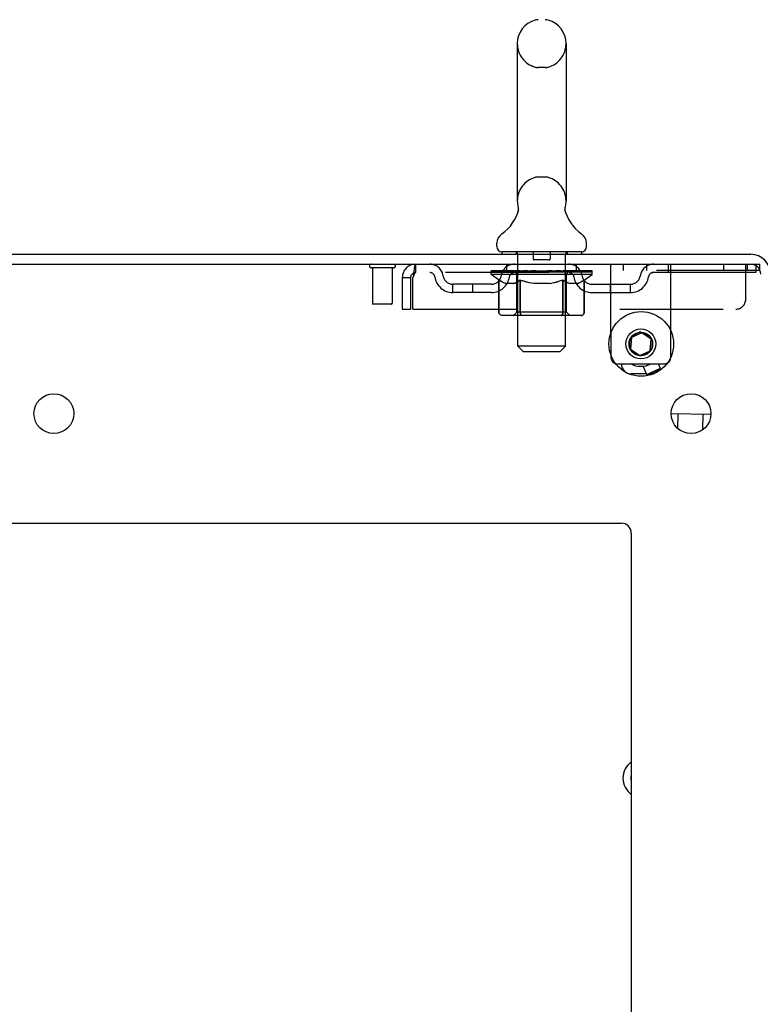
# Model space of a CAD drawing. Header units: inches. Extents: x 0 to 236, y 0 to 153.
# Tile 5 of 95: x 23 to 32, y 86 to 98. Entities that reach past the tile are written whole.
import ezdxf

# ---------------------------------------------------------------- set-up
doc = ezdxf.new("R2010")
doc.units = ezdxf.units.IN
doc.header["$LTSCALE"] = 12.986111
doc.header["$MEASUREMENT"] = 0
doc.linetypes.add('HIDDEN', pattern=[0.2, 0.1, -0.1])
doc.layers.get('0').update_dxf_attribs({"linetype": 'CONTINUOUS'})
doc.layers.add('DEFAULT_2', color=8, linetype='HIDDEN')

msp = doc.modelspace()

# ---------------------------------------------------------------- linework, layer by layer
at = {"color": 7, "linetype": 'Continuous'}
for p, q in [((29.272, 97.672), (29.272, 95.697)), ((29.884, 97.672), (29.884, 95.697)), ((29.278, 95.554), (29.277, 95.549)), ((29.872, 95.603), (29.873, 95.608)), ((29.872, 95.598), (29.872, 95.603)), ((29.872, 95.593), (29.872, 95.598)), ((29.872, 95.588), (29.872, 95.593)), ((29.872, 95.583), (29.872, 95.588)), ((29.873, 95.578), (29.872, 95.583)), ((29.873, 95.613), (29.874, 95.618)), ((29.873, 95.608), (29.873, 95.613)), ((29.874, 95.573), (29.873, 95.578)), ((29.874, 95.618), (29.875, 95.623)), ((29.874, 95.568), (29.874, 95.573)), ((29.875, 95.564), (29.874, 95.568)), ((29.875, 95.623), (29.876, 95.627)), ((29.875, 95.623), (29.876, 95.627)), ((29.875, 95.623), (29.876, 95.627)), ((29.876, 95.56), (29.875, 95.564)), ((29.875, 95.563), (29.875, 95.564)), ((29.015, 95.126), (29.015, 95.165)), ((29.078, 95.057), (29.078, 95.027)), ((30.078, 95.057), (29.078, 95.057)), ((30.078, 95.057), (30.078, 95.027)), ((30.14, 95.126), (30.14, 95.165)), ((14.515, 95.027), (32.203, 95.027)), ((14.453, 94.902), (32.203, 94.902)), ((30.679, 93.868), (30.687, 93.959)), ((30.704, 93.981), (30.692, 93.838)), ((30.835, 94.042), (30.704, 93.981)), ((30.722, 94.009), (30.806, 94.048)), ((30.953, 93.96), (30.835, 94.042)), ((30.866, 94.043), (30.941, 93.99)), ((30.941, 93.816), (30.953, 93.96)), ((30.967, 93.935), (30.959, 93.844)), ((30.692, 93.838), (30.81, 93.755)), ((30.78, 93.76), (30.705, 93.813)), ((30.81, 93.755), (30.941, 93.816)), ((30.924, 93.794), (30.84, 93.755)), ((30.899, 93.519), (30.85, 93.622)), ((30.899, 93.519), (31.068, 93.597)), ((30.913, 93.514), (31.061, 93.584)), ((31.068, 93.597), (31.042, 93.652)), ((31.061, 93.584), (31.068, 93.597)), ((30.913, 93.514), (30.899, 93.519)), ((31.703, 93.018), (31.203, 93.026)), ((31.288, 92.838), (31.291, 93.024)), ((31.601, 92.825), (31.604, 93.019)), ((16.328, 91.652), (30.578, 91.652)), ((30.703, 91.527), (30.703, 13.152))]:
    msp.add_line(p, q, dxfattribs=at)
at = {"color": 3, "linetype": 'Continuous'}
for p, q in [((31.198, 93.734), (31.198, 94.069)), ((30.448, 94.045), (30.448, 93.758)), ((30.528, 93.652), (31.118, 93.652)), ((30.895, 93.527), (30.703, 93.527)), ((30.984, 93.527), (30.939, 93.527))]:
    msp.add_line(p, q, dxfattribs=at)
at = {"color": 7, "linetype": 'Continuous'}
for points in [[(29.284, 95.598), (29.284, 95.593), (29.284, 95.588), (29.283, 95.583), (29.283, 95.578), (29.282, 95.573), (29.281, 95.568), (29.28, 95.564), (29.279, 95.559), (29.278, 95.554)], [(29.28, 95.627), (29.281, 95.623), (29.282, 95.618), (29.283, 95.613), (29.283, 95.608), (29.283, 95.603), (29.284, 95.598)], [(29.874, 95.618), (29.875, 95.623), (29.876, 95.627)]]:
    msp.add_lwpolyline(points, dxfattribs=at)
for centre, radius in [((30.828, 93.902), 0.406), ((30.823, 93.902), 0.148), ((23.453, 93.027), 0.25), ((31.453, 93.027), 0.25)]:
    msp.add_circle(centre, radius, dxfattribs=at)
at = {"color": 3, "linetype": 'Continuous'}
msp.add_circle((30.823, 93.902), 0.188, dxfattribs=at)
at = {"color": 7, "linetype": 'Continuous'}
for centre, radius, start, end in [((29.578, 97.672), 0.306, 105.6303, 180), ((29.534, 97.828), 0.144, 90, 105.6303), ((29.622, 97.828), 0.144, 74.3697, 90), ((29.578, 97.672), 0.306, 0, 74.3697), ((29.578, 95.697), 0.306, 180, 193.2053), ((29.578, 95.697), 0.306, 346.7947, 360), ((28.78, 95.713), 0.523, 304.6624, 347.2389), ((30.376, 95.713), 0.523, 192.7611, 235.3376), ((29.159, 95.165), 0.144, 124.6624, 180), ((29.997, 95.165), 0.144, 360, 55.3376), ((29.084, 95.126), 0.069, 180, 265), ((30.071, 95.126), 0.069, 275, 360), ((32.203, 94.777), 0.25, 0, 90), ((32.203, 94.777), 0.125, 0, 90), ((30.828, 93.902), 0.148, 130.242, 164.8806), ((30.828, 93.902), 0.148, 90.9635, 99.8375), ((30.828, 93.902), 0.148, 186.4688, 203.4222), ((30.828, 93.902), 0.148, 206.7974, 220.9562), ((30.828, 93.902), 0.148, 249.0869, 269.0365), ((30.823, 93.902), 0.281, 242.8909, 297.0926), ((30.578, 91.527), 0.125, 0, 90), ((30.848, 88.452), 0.148, 168.7847, 191.2153)]:
    msp.add_arc(centre, radius, start, end, dxfattribs=at)
at = {"color": 3, "linetype": 'Continuous'}
for centre, radius, start, end in [((30.528, 93.732), 0.08, 253.5039, 270), ((30.703, 93.652), 0.125, 180, 270), ((31.118, 93.732), 0.08, 270, 297.7981), ((31.123, 93.732), 0.08, 270, 291.6833), ((30.848, 88.452), 0.25, 125.4744, 234.5256), ((30.848, 88.452), 0.15, 165.2432, 194.7568)]:
    msp.add_arc(centre, radius, start, end, dxfattribs=at)
at = {"layer": 'DEFAULT_2', "color": 8, "linetype": 'HIDDEN'}
for p, q in [((29.622, 97.372), (29.534, 97.372)), ((29.622, 95.997), (29.534, 95.997)), ((29.258, 95.057), (29.258, 95.027)), ((29.473, 95.047), (29.473, 94.967)), ((29.683, 95.047), (29.683, 94.967)), ((29.898, 95.057), (29.898, 95.027)), ((29.278, 93.876), (29.278, 95.027)), ((29.673, 94.957), (29.483, 94.957)), ((29.878, 93.876), (29.878, 95.027)), ((27.72, 94.859), (27.436, 94.859)), ((27.454, 94.859), (27.454, 94.412)), ((27.702, 94.859), (27.702, 94.412)), ((27.995, 94.902), (27.995, 94.798)), ((32.265, 94.798), (27.995, 94.798)), ((28.945, 94.772), (28.945, 94.819)), ((28.945, 94.812), (29.251, 94.812)), ((28.946, 94.812), (28.946, 94.816)), ((29.066, 94.815), (28.946, 94.816)), ((28.954, 94.812), (28.954, 94.819)), ((28.963, 94.809), (28.963, 94.812)), ((28.963, 94.809), (30.193, 94.809)), ((28.972, 94.809), (28.972, 94.812)), ((28.973, 94.809), (28.973, 94.812)), ((28.983, 94.812), (28.983, 94.819)), ((28.999, 94.809), (28.999, 94.812)), ((29.001, 94.809), (29.001, 94.812)), ((29.029, 94.812), (29.029, 94.819)), ((29.044, 94.809), (29.044, 94.812)), ((29.047, 94.809), (29.047, 94.812)), ((29.066, 94.812), (29.066, 94.815)), ((29.093, 94.812), (29.093, 94.819)), ((29.094, 94.809), (29.094, 94.812)), ((29.095, 94.809), (29.095, 94.812)), ((29.098, 94.809), (29.098, 94.812)), ((29.105, 94.809), (29.105, 94.812)), ((29.105, 94.809), (29.105, 94.812)), ((29.109, 94.809), (29.109, 94.812)), ((29.112, 94.809), (29.112, 94.813)), ((29.116, 94.809), (29.116, 94.812)), ((29.13, 94.809), (29.13, 94.812)), ((29.14, 94.798), (29.14, 94.902)), ((29.149, 94.809), (29.149, 94.814)), ((29.149, 94.809), (29.149, 94.812)), ((29.169, 94.809), (29.169, 94.812)), ((29.169, 94.809), (29.169, 94.812)), ((29.171, 94.812), (29.171, 94.819)), ((29.18, 94.809), (29.18, 94.812)), ((29.185, 94.809), (29.185, 94.812)), ((29.194, 94.809), (29.194, 94.812)), ((29.205, 94.809), (29.205, 94.816)), ((29.221, 94.809), (29.221, 94.812)), ((29.224, 94.809), (29.224, 94.812)), ((29.251, 94.809), (29.251, 94.812)), ((29.318, 94.812), (29.256, 94.812)), ((29.261, 94.812), (29.261, 94.819)), ((29.268, 94.809), (29.268, 94.812)), ((29.273, 94.809), (29.273, 94.812)), ((29.279, 94.809), (29.279, 94.817)), ((29.283, 94.809), (29.283, 94.812)), ((29.294, 94.809), (29.294, 94.812)), ((29.318, 94.809), (29.318, 94.812)), ((29.393, 94.812), (29.334, 94.812)), ((29.354, 94.809), (29.354, 94.812)), ((29.361, 94.812), (29.361, 94.819)), ((29.365, 94.809), (29.365, 94.812)), ((29.367, 94.809), (29.367, 94.818)), ((29.37, 94.809), (29.37, 94.812)), ((29.378, 94.809), (29.378, 94.812)), ((29.393, 94.809), (29.393, 94.812)), ((29.473, 94.812), (29.419, 94.812)), ((29.432, 94.809), (29.432, 94.812)), ((29.463, 94.812), (29.578, 94.819)), ((29.468, 94.812), (29.468, 94.819)), ((29.468, 94.818), (29.468, 94.819)), ((29.468, 94.812), (29.468, 94.818)), ((29.468, 94.809), (29.468, 94.812)), ((29.472, 94.809), (29.472, 94.812)), ((29.473, 94.809), (29.473, 94.812)), ((29.474, 94.809), (29.474, 94.812)), ((29.557, 94.812), (29.509, 94.812)), ((29.514, 94.809), (29.514, 94.812)), ((29.557, 94.809), (29.557, 94.812)), ((29.575, 94.812), (29.575, 94.812)), ((29.575, 94.809), (29.575, 94.812)), ((29.575, 94.809), (29.575, 94.812)), ((29.578, 94.812), (29.578, 94.819)), ((29.578, 94.819), (29.692, 94.812)), ((29.58, 94.809), (29.58, 94.812)), ((29.58, 94.812), (29.581, 94.812)), ((29.581, 94.809), (29.581, 94.812)), ((29.599, 94.809), (29.599, 94.812)), ((29.599, 94.812), (29.647, 94.812)), ((29.641, 94.809), (29.641, 94.812)), ((29.682, 94.809), (29.682, 94.812)), ((29.682, 94.809), (29.682, 94.812)), ((29.682, 94.812), (29.737, 94.812)), ((29.683, 94.809), (29.683, 94.812)), ((29.687, 94.818), (29.688, 94.819)), ((29.687, 94.812), (29.687, 94.818)), ((29.687, 94.809), (29.687, 94.812)), ((29.688, 94.812), (29.688, 94.819)), ((29.724, 94.809), (29.724, 94.812)), ((29.763, 94.809), (29.763, 94.812)), ((29.763, 94.812), (29.822, 94.812)), ((29.778, 94.809), (29.778, 94.812)), ((29.786, 94.809), (29.786, 94.812)), ((29.788, 94.809), (29.788, 94.818)), ((29.791, 94.809), (29.791, 94.812)), ((29.794, 94.812), (29.794, 94.819)), ((29.802, 94.809), (29.802, 94.812)), ((29.838, 94.809), (29.838, 94.812)), ((29.838, 94.812), (29.9, 94.812)), ((29.862, 94.809), (29.862, 94.812)), ((29.873, 94.809), (29.873, 94.812)), ((29.877, 94.809), (29.877, 94.817)), ((29.883, 94.809), (29.883, 94.812)), ((29.888, 94.809), (29.888, 94.812)), ((29.895, 94.812), (29.895, 94.819)), ((29.905, 94.809), (29.905, 94.812)), ((29.905, 94.812), (30.211, 94.812)), ((29.932, 94.809), (29.932, 94.812)), ((29.935, 94.809), (29.935, 94.812)), ((29.951, 94.809), (29.951, 94.816)), ((29.962, 94.809), (29.962, 94.812)), ((29.971, 94.809), (29.971, 94.812)), ((29.975, 94.809), (29.975, 94.812)), ((29.985, 94.812), (29.985, 94.819)), ((29.986, 94.809), (29.986, 94.812)), ((29.986, 94.809), (29.986, 94.812)), ((30.007, 94.809), (30.007, 94.814)), ((30.007, 94.809), (30.007, 94.812)), ((30.015, 94.798), (30.015, 94.902)), ((30.025, 94.809), (30.025, 94.812)), ((30.04, 94.809), (30.04, 94.812)), ((30.044, 94.809), (30.044, 94.813)), ((30.047, 94.809), (30.047, 94.812)), ((30.051, 94.809), (30.051, 94.812)), ((30.051, 94.809), (30.051, 94.812)), ((30.058, 94.809), (30.058, 94.812)), ((30.061, 94.809), (30.061, 94.812)), ((30.062, 94.809), (30.062, 94.812)), ((30.063, 94.812), (30.063, 94.819)), ((30.09, 94.815), (30.21, 94.816)), ((30.09, 94.812), (30.09, 94.815)), ((30.109, 94.809), (30.109, 94.812)), ((30.112, 94.809), (30.112, 94.812)), ((30.126, 94.812), (30.126, 94.819)), ((30.155, 94.809), (30.155, 94.812)), ((30.157, 94.809), (30.157, 94.812)), ((30.173, 94.812), (30.173, 94.819)), ((30.183, 94.809), (30.183, 94.812)), ((30.184, 94.809), (30.184, 94.812)), ((30.193, 94.809), (30.193, 94.812)), ((30.202, 94.812), (30.202, 94.819)), ((30.21, 94.812), (30.21, 94.816)), ((30.211, 94.772), (30.211, 94.819)), ((30.448, 94.045), (30.448, 94.902)), ((32.318, 94.824), (30.448, 94.824)), ((30.6, 94.902), (30.6, 94.824)), ((30.896, 94.902), (30.896, 94.824)), ((31.165, 94.902), (31.165, 94.798)), ((31.198, 94.069), (31.198, 94.902)), ((31.86, 94.902), (31.86, 94.824)), ((32.14, 94.464), (32.14, 94.902)), ((32.156, 94.902), (32.156, 94.824)), ((32.203, 94.902), (32.318, 94.902)), ((32.265, 94.902), (32.265, 94.798)), ((32.318, 94.824), (32.318, 94.902)), ((27.828, 94.735), (27.828, 94.339)), ((27.828, 94.735), (27.932, 94.735)), ((27.932, 94.735), (27.932, 94.339)), ((27.962, 94.339), (27.962, 94.735)), ((29.044, 94.702), (28.945, 94.772)), ((30.211, 94.772), (28.945, 94.772)), ((29.041, 94.297), (29.041, 94.704)), ((29.041, 94.704), (29.056, 94.694)), ((29.044, 94.297), (29.044, 94.702)), ((29.044, 94.702), (29.058, 94.693)), ((29.071, 94.685), (29.056, 94.694)), ((29.072, 94.684), (29.058, 94.693)), ((29.086, 94.677), (29.071, 94.685)), ((29.085, 94.677), (29.072, 94.684)), ((29.1, 94.67), (29.085, 94.677)), ((29.099, 94.67), (29.085, 94.677)), ((29.265, 94.677), (29.251, 94.67)), ((29.27, 94.677), (29.256, 94.67)), ((29.265, 94.3), (29.265, 94.769)), ((29.28, 94.685), (29.265, 94.677)), ((29.284, 94.685), (29.27, 94.677)), ((29.294, 94.694), (29.279, 94.685)), ((29.297, 94.693), (29.283, 94.685)), ((29.309, 94.704), (29.294, 94.694)), ((29.311, 94.703), (29.297, 94.693)), ((29.309, 94.297), (29.309, 94.704)), ((29.309, 94.704), (29.338, 94.694)), ((29.311, 94.297), (29.311, 94.703)), ((29.311, 94.703), (29.34, 94.693)), ((29.367, 94.685), (29.338, 94.694)), ((29.369, 94.684), (29.34, 94.693)), ((29.367, 94.685), (29.397, 94.677)), ((29.732, 94.67), (29.761, 94.677)), ((29.76, 94.677), (29.789, 94.685)), ((29.818, 94.694), (29.789, 94.685)), ((29.844, 94.703), (29.815, 94.693)), ((29.847, 94.704), (29.817, 94.694)), ((29.844, 94.297), (29.844, 94.703)), ((29.844, 94.703), (29.858, 94.693)), ((29.847, 94.297), (29.847, 94.704)), ((29.847, 94.704), (29.862, 94.694)), ((29.872, 94.685), (29.858, 94.693)), ((29.876, 94.685), (29.861, 94.694)), ((29.886, 94.677), (29.872, 94.685)), ((29.891, 94.677), (29.876, 94.685)), ((29.9, 94.67), (29.886, 94.677)), ((29.905, 94.67), (29.89, 94.677)), ((29.891, 94.3), (29.891, 94.769)), ((30.07, 94.677), (30.056, 94.67)), ((30.071, 94.677), (30.057, 94.67)), ((30.085, 94.685), (30.07, 94.677)), ((30.084, 94.684), (30.07, 94.677)), ((30.098, 94.693), (30.084, 94.684)), ((30.099, 94.694), (30.085, 94.685)), ((30.112, 94.702), (30.098, 94.693)), ((30.114, 94.704), (30.099, 94.694)), ((30.112, 94.702), (30.211, 94.772)), ((30.112, 94.297), (30.112, 94.702)), ((30.114, 94.297), (30.114, 94.704)), ((28.463, 94.547), (28.463, 94.651)), ((28.946, 94.651), (28.463, 94.651)), ((28.713, 94.547), (28.713, 94.651)), ((29.112, 94.665), (29.099, 94.67)), ((29.114, 94.665), (29.1, 94.67)), ((29.125, 94.66), (29.112, 94.665)), ((29.129, 94.66), (29.114, 94.665)), ((29.229, 94.66), (29.125, 94.66)), ((29.222, 94.66), (29.237, 94.665)), ((29.229, 94.66), (29.243, 94.665)), ((29.251, 94.67), (29.237, 94.665)), ((29.256, 94.671), (29.243, 94.665)), ((29.452, 94.665), (29.423, 94.671)), ((29.479, 94.66), (29.451, 94.665)), ((29.677, 94.66), (29.479, 94.66)), ((29.677, 94.66), (29.705, 94.665)), ((29.733, 94.671), (29.704, 94.665)), ((29.913, 94.665), (29.899, 94.671)), ((29.919, 94.665), (29.905, 94.67)), ((29.926, 94.66), (29.913, 94.665)), ((29.933, 94.66), (29.919, 94.665)), ((30.03, 94.66), (29.926, 94.66)), ((30.027, 94.66), (30.041, 94.665)), ((30.03, 94.66), (30.044, 94.665)), ((30.056, 94.67), (30.041, 94.665)), ((30.057, 94.67), (30.044, 94.665)), ((30.209, 94.651), (30.692, 94.651)), ((30.442, 94.547), (30.442, 94.651)), ((30.692, 94.547), (30.692, 94.651)), ((28.946, 94.547), (28.463, 94.547)), ((30.209, 94.547), (30.692, 94.547)), ((27.692, 94.402), (27.464, 94.402)), ((27.828, 94.339), (27.932, 94.339)), ((27.962, 94.339), (32.015, 94.339)), ((30.071, 94.26), (29.084, 94.26)), ((29.265, 94.3), (29.225, 94.26)), ((29.891, 94.3), (29.265, 94.3)), ((29.323, 94.265), (29.321, 94.267)), ((29.328, 94.261), (29.325, 94.263)), ((29.33, 94.26), (29.328, 94.261)), ((29.333, 94.26), (29.33, 94.26)), ((29.823, 94.26), (29.825, 94.26)), ((29.83, 94.263), (29.833, 94.265)), ((29.833, 94.265), (29.835, 94.267)), ((29.891, 94.3), (29.93, 94.26)), ((29.347, 93.807), (29.278, 93.876)), ((29.878, 93.876), (29.278, 93.876)), ((29.809, 93.807), (29.878, 93.876)), ((29.347, 93.807), (29.809, 93.807)), ((30.448, 93.758), (30.448, 93.732)), ((31.198, 93.732), (31.198, 93.734))]:
    msp.add_line(p, q, dxfattribs=at)
for points in [[(29.872, 95.593), (29.872, 95.598), (29.872, 95.603), (29.873, 95.608), (29.873, 95.613), (29.874, 95.618)], [(29.874, 95.568), (29.874, 95.573), (29.873, 95.578), (29.872, 95.583), (29.872, 95.588)], [(27.995, 94.902), (27.993, 94.9), (27.99, 94.897), (27.988, 94.892), (27.985, 94.885), (27.983, 94.876), (27.981, 94.865), (27.978, 94.853), (27.976, 94.839), (27.974, 94.823), (27.971, 94.807), (27.969, 94.79), (27.967, 94.772), (27.964, 94.753), (27.962, 94.735)], [(27.995, 94.798), (27.993, 94.797), (27.99, 94.796), (27.988, 94.794), (27.985, 94.791), (27.983, 94.788), (27.981, 94.784), (27.978, 94.779), (27.976, 94.774), (27.974, 94.768), (27.971, 94.762), (27.969, 94.755), (27.967, 94.749), (27.964, 94.742), (27.962, 94.735)], [(29.424, 94.67), (29.395, 94.677), (29.367, 94.685)], [(29.816, 94.693), (29.787, 94.684), (29.759, 94.677), (29.732, 94.67)], [(29.084, 94.26), (29.079, 94.26), (29.074, 94.261), (29.069, 94.263), (29.064, 94.265), (29.059, 94.267), (29.055, 94.27), (29.051, 94.274), (29.048, 94.278), (29.045, 94.282), (29.043, 94.287), (29.042, 94.292), (29.041, 94.297)], [(29.087, 94.26), (29.082, 94.26), (29.076, 94.261), (29.071, 94.263), (29.067, 94.265), (29.062, 94.267), (29.058, 94.27), (29.054, 94.274), (29.05, 94.278), (29.048, 94.282), (29.046, 94.287), (29.044, 94.292), (29.044, 94.297)], [(29.33, 94.26), (29.328, 94.26), (29.325, 94.261), (29.323, 94.263), (29.32, 94.265), (29.318, 94.267), (29.316, 94.27), (29.314, 94.274), (29.312, 94.278), (29.311, 94.282), (29.31, 94.287), (29.309, 94.292), (29.309, 94.297)], [(29.312, 94.287), (29.312, 94.292), (29.311, 94.297)], [(29.313, 94.282), (29.312, 94.287), (29.312, 94.292), (29.311, 94.297)], [(29.325, 94.263), (29.323, 94.265), (29.321, 94.267), (29.318, 94.27), (29.316, 94.274), (29.315, 94.278), (29.313, 94.282)], [(29.318, 94.27), (29.316, 94.274), (29.315, 94.278)], [(29.825, 94.26), (29.828, 94.26), (29.83, 94.261), (29.833, 94.263), (29.835, 94.265), (29.838, 94.267), (29.84, 94.27), (29.842, 94.274), (29.843, 94.278), (29.845, 94.282), (29.846, 94.287), (29.846, 94.292), (29.847, 94.297)], [(29.825, 94.26), (29.828, 94.261), (29.83, 94.263)], [(29.835, 94.267), (29.837, 94.27), (29.839, 94.274), (29.841, 94.278), (29.842, 94.282)], [(29.837, 94.27), (29.839, 94.274), (29.841, 94.278)], [(29.842, 94.282), (29.843, 94.287), (29.844, 94.292), (29.844, 94.297)], [(29.843, 94.287), (29.844, 94.292), (29.844, 94.297)], [(30.069, 94.26), (30.074, 94.26), (30.079, 94.261), (30.084, 94.263), (30.089, 94.265), (30.094, 94.267), (30.098, 94.27), (30.102, 94.274), (30.105, 94.278), (30.108, 94.282), (30.11, 94.287), (30.111, 94.292), (30.112, 94.297)], [(30.071, 94.26), (30.077, 94.26), (30.082, 94.261), (30.087, 94.263), (30.092, 94.265), (30.096, 94.267), (30.101, 94.27), (30.104, 94.274), (30.108, 94.278), (30.11, 94.282), (30.113, 94.287), (30.114, 94.292), (30.114, 94.297)]]:
    msp.add_lwpolyline(points, dxfattribs=at)
for centre, radius, start, end in [((29.578, 97.672), 0.306, 180, 254.3697), ((29.578, 97.672), 0.306, 285.6303, 360), ((29.534, 97.516), 0.144, 254.3697, 270), ((29.622, 97.516), 0.144, 270, 285.6303), ((29.578, 95.697), 0.306, 105.6303, 180), ((29.534, 95.853), 0.144, 90, 105.6303), ((29.622, 95.853), 0.144, 74.3697, 90), ((29.578, 95.697), 0.306, 0, 74.3697), ((29.084, 95.126), 0.069, 265, 270), ((29.248, 95.027), 0.03, 0, 90), ((29.463, 95.047), 0.01, 0, 90), ((29.693, 95.047), 0.01, 90, 180), ((29.908, 95.027), 0.03, 90, 180), ((30.071, 95.126), 0.069, 270, 275), ((29.483, 94.967), 0.01, 180, 270), ((29.673, 94.967), 0.01, 270, 360), ((27.436, 94.88), 0.0215, 90, 270), ((27.72, 94.88), 0.0215, 270, 90), ((27.995, 94.735), 0.167, 90, 180), ((27.995, 94.735), 0.063, 90, 180), ((28.174, 94.735), 0.167, 8.0716, 90), ((28.175, 94.735), 0.0625, 7.9863, 90), ((29.235, 94.735), 0.167, 90, 171.9284), ((29.235, 94.735), 0.0625, 90, 172.0137), ((29.225, 94.769), 0.0398, 0, 90), ((29.93, 94.769), 0.0398, 90, 180), ((29.92, 94.735), 0.167, 8.0716, 90), ((29.921, 94.735), 0.0625, 7.9863, 90), ((30.982, 94.735), 0.167, 90, 171.9284), ((30.981, 94.735), 0.0625, 90, 172.0137), ((28.463, 94.776), 0.229, 187.9863, 270), ((28.463, 94.776), 0.125, 188.0716, 270), ((28.946, 94.776), 0.125, 270, 351.9284), ((28.946, 94.776), 0.229, 270, 352.0137), ((30.209, 94.776), 0.229, 187.9863, 270), ((30.209, 94.776), 0.125, 188.0716, 270), ((30.692, 94.776), 0.125, 270, 351.9284), ((30.692, 94.776), 0.229, 270, 352.0137), ((32.015, 94.464), 0.125, 270, 360), ((27.464, 94.412), 0.01, 180, 270), ((27.692, 94.412), 0.01, 270, 360), ((30.528, 93.732), 0.08, 180, 253.5039), ((31.118, 93.732), 0.08, 297.7981, 360)]:
    msp.add_arc(centre, radius, start, end, dxfattribs=at)
for centre, major_axis, ratio, start_param, end_param in [((29.578, 94.819), (0.633, 0.007), 0.05963, 2.96643, 3.148128), ((28.925, 94.807), (0.198, 0), 0.060556, 0.430652, 1.470503), ((29.578, 94.819), (0.633, 0), 0.060556, -3.141593, -2.96706), ((28.925, 94.8), (0.198, 0.002), 0.05963, 1.170259, 1.469874), ((29.578, 94.819), (0.633, 0.013), 0.05688, 2.791345, 2.965878), ((28.9, 94.807), (0.198, 0.002), 0.05963, 0.25549, 1.295341), ((28.969, 94.807), (0.198, -0.002), 0.05963, 0.605815, 1.645666), ((29.578, 94.819), (0.633, -0.007), 0.05963, -2.96643, -2.791898), ((28.969, 94.8), (0.198, 0), 0.060556, 1.551758, 1.645036), ((28.9, 94.8), (0.198, 0.004), 0.05688, 1.20151, 1.294789), ((28.97, 94.802), (0.164, 0.002), 0.05963, 1.065228, 1.614276), ((28.95, 94.802), (0.164, 0.003), 0.05688, 0.890143, 1.43919), ((29.008, 94.802), (0.164, 0), 0.060556, 1.240391, 1.789438), ((29.578, 94.819), (0.633, 0.019), 0.052395, 2.616403, 2.790936), ((28.897, 94.807), (0.198, 0.004), 0.05688, 0.080405, 1.120256), ((29.032, 94.807), (0.198, -0.004), 0.05688, 0.7809, 1.820751), ((29.578, 94.819), (0.633, -0.013), 0.05688, -2.791345, -2.616812), ((29.032, 94.8), (0.198, -0.002), 0.05963, 1.72692, 1.820198), ((28.897, 94.8), (0.198, 0.006), 0.052395, 1.026568, 1.119847), ((28.95, 94.802), (0.164, 0.005), 0.052395, 0.715201, 1.264248), ((29.064, 94.802), (0.164, -0.002), 0.05963, 1.415553, 1.9646), ((29.578, 94.819), (0.633, 0.025), 0.046319, 2.441654, 2.616187), ((29.111, 94.807), (0.198, -0.006), 0.052395, 0.955842, 1.995693), ((28.914, 94.807), (0.198, 0.006), 0.052395, -0.094537, 0.945314), ((29.578, 94.819), (0.633, -0.019), 0.052395, -2.616403, -2.44187), ((29.111, 94.8), (0.198, -0.004), 0.05688, 1.902006, 1.995284), ((28.914, 94.8), (0.198, 0.008), 0.046319, 0.851819, 0.945098), ((28.968, 94.802), (0.164, 0.006), 0.046319, 0.540452, 1.089499), ((29.135, 94.802), (0.164, -0.003), 0.05688, 1.590638, 2.139686), ((29.578, 94.819), (0.633, 0.029), 0.038841, 2.267123, 2.441656), ((29.204, 94.807), (0.198, -0.008), 0.046319, 1.130591, 2.170442), ((28.951, 94.807), (0.198, 0.008), 0.046319, -0.269286, 0.770565), ((29.578, 94.819), (0.633, -0.025), 0.046319, -2.441654, -2.267121), ((29.204, 94.8), (0.198, -0.006), 0.052395, 2.076947, 2.170226), ((28.951, 94.8), (0.198, 0.009), 0.038841, 0.677289, 0.770567), ((29.005, 94.802), (0.164, 0.008), 0.038841, 0.365921, 0.914969), ((29.22, 94.802), (0.164, -0.005), 0.052395, 1.76558, 2.314627), ((29.578, 94.819), (0.633, 0.033), 0.030195, 2.09281, 2.267343), ((29.309, 94.807), (0.198, -0.009), 0.038841, 1.305122, 2.344973), ((29.007, 94.807), (0.198, 0.009), 0.038841, -0.443817, 0.596034), ((29.578, 94.819), (0.633, -0.029), 0.038841, -2.267123, -2.092591), ((29.309, 94.8), (0.198, -0.008), 0.046319, 2.251696, 2.344975), ((29.007, 94.8), (0.198, 0.01), 0.030195, 0.502975, 0.596254), ((29.059, 94.802), (0.164, 0.009), 0.030195, 0.191608, 0.740655), ((29.315, 94.802), (0.164, -0.006), 0.046319, 1.940329, 2.489376), ((29.081, 94.807), (0.198, 0.01), 0.030195, -0.61813, 0.421721), ((29.578, 94.819), (0.633, 0.036), 0.020645, 1.918687, 2.09322), ((29.422, 94.807), (0.198, -0.01), 0.030195, 1.479435, 2.519286), ((29.578, 94.819), (0.633, -0.033), 0.030195, -2.09281, -1.918277), ((29.422, 94.8), (0.198, -0.009), 0.038841, 2.426227, 2.519505), ((29.081, 94.8), (0.198, 0.011), 0.020645, 0.328852, 0.422131), ((29.13, 94.802), (0.164, 0.009), 0.020645, 0.017485, 0.566532), ((29.418, 94.802), (0.164, -0.008), 0.038841, 2.11486, 2.663907), ((29.169, 94.807), (0.198, 0.011), 0.020645, -0.792253, 0.247598), ((29.578, 94.819), (0.633, 0.038), 0.010478, 1.744704, 1.919237), ((29.54, 94.807), (0.198, -0.011), 0.020645, 1.653558, 2.693409), ((29.578, 94.819), (0.633, -0.036), 0.020645, -1.918687, -1.744154), ((29.54, 94.8), (0.198, -0.01), 0.030195, 2.60054, 2.693819), ((29.169, 94.8), (0.198, 0.012), 0.010478, 0.154869, 0.248148), ((29.213, 94.802), (0.164, 0.01), 0.010478, 6.126688, 6.675735), ((29.527, 94.802), (0.164, -0.009), 0.030195, 2.289173, 2.83822), ((29.27, 94.807), (0.198, 0.012), 0.010478, -0.966236, -0.000846), ((29.659, 94.807), (0.198, -0.012), 0.010478, 1.827541, 2.867392), ((29.578, 94.819), (0.633, -0.038), 0.010478, -1.744704, -1.570171), ((29.659, 94.8), (0.198, -0.011), 0.020645, 2.774664, 2.867942), ((29.637, 94.802), (0.164, -0.009), 0.020645, 2.463296, 3.012344), ((29.497, 94.807), (0.198, 0.012), 0.010478, 0.274201, 1.314052), ((29.411, 94.802), (0.164, 0.01), 0.010478, -0.000483, 0.504314), ((29.381, 94.8), (0.198, 0.012), 0.010478, 0.099668, 0.192946), ((29.578, 94.819), (0.633, 0.038), 0.010478, -1.571421, -1.396888), ((29.775, 94.8), (0.198, -0.012), 0.010478, 2.948646, 3.041925), ((29.745, 94.802), (0.164, -0.01), 0.010478, 2.637279, 3.142076), ((29.616, 94.807), (0.198, 0.011), 0.020645, 0.448184, 1.488034), ((29.519, 94.802), (0.164, 0.009), 0.020645, 0.129249, 0.678296), ((29.497, 94.8), (0.198, 0.011), 0.020645, 0.273651, 0.366929), ((29.885, 94.807), (0.198, -0.012), 0.010478, -3.140747, -2.175357), ((29.578, 94.819), (0.633, 0.036), 0.020645, -1.397439, -1.222906), ((29.578, 94.819), (0.633, -0.038), 0.010478, 1.222355, 1.396888), ((29.734, 94.807), (0.198, 0.01), 0.030195, 0.622307, 1.662158), ((29.629, 94.802), (0.164, 0.009), 0.030195, 0.303372, 0.852419), ((29.943, 94.802), (0.164, -0.01), 0.010478, 2.749043, 3.29809), ((29.987, 94.807), (0.198, -0.011), 0.020645, 2.893995, 3.933846), ((29.616, 94.8), (0.198, 0.01), 0.030195, 0.447774, 0.541052), ((29.987, 94.8), (0.198, -0.012), 0.010478, 2.893445, 2.986723), ((29.578, 94.819), (0.633, 0.033), 0.030195, -1.223315, -1.048783), ((29.578, 94.819), (0.633, -0.036), 0.020645, 1.048373, 1.222906), ((29.847, 94.807), (0.198, 0.009), 0.038841, 0.79662, 1.836471), ((29.737, 94.802), (0.164, 0.008), 0.038841, 0.477686, 1.026733), ((30.026, 94.802), (0.164, -0.009), 0.020645, 2.57506, 3.124108), ((30.075, 94.807), (0.198, -0.01), 0.030195, 2.719872, 3.759723), ((29.951, 94.807), (0.198, 0.008), 0.046319, 0.971151, 2.011002), ((29.734, 94.8), (0.198, 0.009), 0.038841, 0.622087, 0.715366), ((30.075, 94.8), (0.198, -0.011), 0.020645, 2.719462, 2.812741), ((29.578, 94.819), (0.633, 0.029), 0.038841, -1.049002, -0.874469), ((29.578, 94.819), (0.633, -0.033), 0.030195, 0.87425, 1.048783), ((29.841, 94.802), (0.164, 0.006), 0.046319, 0.652216, 1.201263), ((30.045, 94.807), (0.198, 0.006), 0.052395, 1.1459, 2.185751), ((30.096, 94.802), (0.164, -0.009), 0.030195, 2.400937, 2.949985), ((30.149, 94.807), (0.198, -0.009), 0.038841, 2.545558, 3.585409), ((29.936, 94.802), (0.164, 0.005), 0.052395, 0.826965, 1.376012), ((29.847, 94.8), (0.198, 0.008), 0.046319, 0.796618, 0.889896), ((30.149, 94.8), (0.198, -0.01), 0.030195, 2.545339, 2.638617), ((30.124, 94.807), (0.198, 0.004), 0.05688, 1.320842, 2.360692), ((29.578, 94.819), (0.633, 0.025), 0.046319, -0.874471, -0.699939), ((29.578, 94.819), (0.633, -0.029), 0.038841, 0.699936, 0.874469), ((30.205, 94.807), (0.198, -0.008), 0.046319, 2.371028, 3.410879), ((30.151, 94.802), (0.164, -0.008), 0.038841, 2.226624, 2.775671), ((30.187, 94.807), (0.198, 0.002), 0.05963, 1.495927, 2.535778), ((30.021, 94.802), (0.164, 0.003), 0.05688, 1.001907, 1.550954), ((30.242, 94.807), (0.198, -0.006), 0.052395, 2.196279, 3.23613), ((30.188, 94.802), (0.164, -0.006), 0.046319, 2.052093, 2.601141), ((29.951, 94.8), (0.198, 0.006), 0.052395, 0.971367, 1.064645), ((30.231, 94.807), (0.198, 0), 0.060556, 7.954275, 8.994126), ((30.205, 94.8), (0.198, -0.009), 0.038841, 2.371026, 2.464304), ((30.259, 94.807), (0.198, -0.004), 0.05688, 2.021337, 3.061188), ((29.578, 94.819), (0.633, 0.019), 0.052395, -0.699723, -0.52519), ((29.578, 94.819), (0.633, -0.025), 0.046319, 0.525406, 0.699939), ((30.255, 94.807), (0.198, -0.002), 0.05963, 1.846251, 2.886102), ((30.092, 94.802), (0.164, 0.002), 0.05963, 1.176993, 1.72604), ((30.206, 94.802), (0.164, -0.005), 0.052395, 1.877344, 2.426392), ((30.147, 94.802), (0.164, 0), 0.060556, 1.352155, 1.901202), ((30.205, 94.802), (0.164, -0.003), 0.05688, 1.702402, 2.25145), ((30.186, 94.802), (0.164, -0.002), 0.05963, 1.527317, 2.076364), ((30.045, 94.8), (0.198, 0.004), 0.05688, 1.146309, 1.239587), ((30.242, 94.8), (0.198, -0.008), 0.046319, 2.196495, 2.289773), ((29.578, 94.819), (0.633, 0.013), 0.05688, -0.524781, -0.350248), ((29.578, 94.819), (0.633, -0.019), 0.052395, 0.350657, 0.52519), ((30.231, 94.8), (0.198, -0.002), 0.05963, 7.954904, 8.254519), ((30.124, 94.8), (0.198, 0.002), 0.05963, 1.321394, 1.414673), ((30.259, 94.8), (0.198, -0.006), 0.052395, 2.021746, 2.115024), ((29.578, 94.819), (0.633, 0.007), 0.05963, -0.349695, -0.175162), ((29.578, 94.819), (0.633, -0.013), 0.05688, 0.175715, 0.350248), ((30.187, 94.8), (0.198, 0), 0.060556, 1.496556, 1.589835), ((30.255, 94.8), (0.198, -0.004), 0.05688, 1.846804, 1.940083), ((29.578, 94.819), (0.633, 0), 0.060556, -0.174533, 0), ((29.578, 94.819), (0.633, -0.007), 0.05963, 6.27665, 6.458348)]:
    msp.add_ellipse(centre, major_axis=major_axis, ratio=ratio, start_param=start_param, end_param=end_param, dxfattribs=at)

doc.saveas('drawing.dxf')
